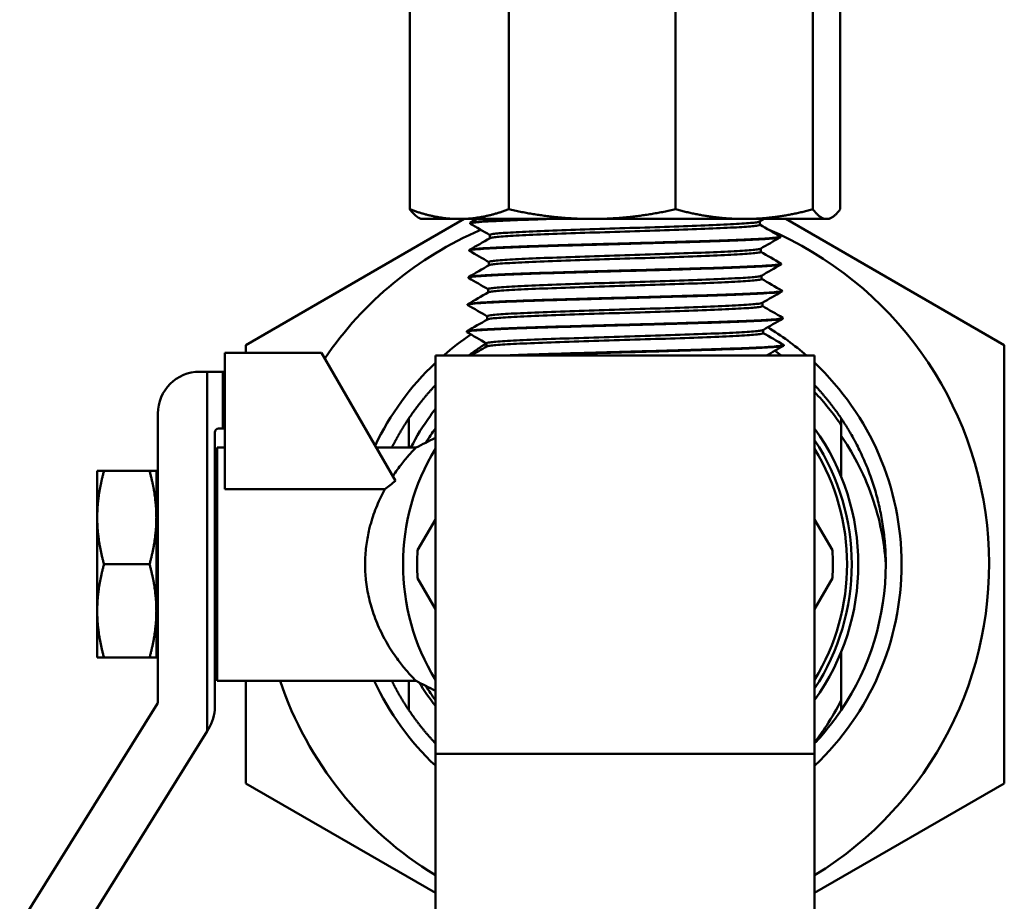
# Model space of a CAD drawing. Header units: inches. Extents: x 1 to 203, y 4 to 128.
# Tile 124 of 137: x 122.48 to 125.08, y 83.71 to 86.03. Entities that reach past the tile are written whole.
import ezdxf

# ---------------------------------------------------------------- set-up
doc = ezdxf.new("R2010")
doc.units = ezdxf.units.IN
doc.header["$LTSCALE"] = 6
doc.header["$MEASUREMENT"] = 0
doc.layers.add('Visible (ANSI)', color=7, linetype='Continuous', lineweight=50)

msp = doc.modelspace()

# ---------------------------------------------------------------- linework, layer by layer
at = {"layer": 'Visible (ANSI)'}
for p, q in [((123.508, 86.0768), (123.508, 85.5295)), ((123.7685, 86.0768), (123.7685, 85.5295)), ((124.2086, 86.0768), (124.2086, 85.5295)), ((124.5706, 86.0768), (124.5706, 85.5295)), ((124.6425, 86.0768), (124.6425, 85.5295)), ((123.6514, 85.5039), (123.0752, 85.1712)), ((123.5369, 85.5039), (123.5298, 85.508)), ((123.5369, 85.5039), (123.6382, 85.5039)), ((123.6382, 85.5039), (123.9885, 85.5039)), ((123.6668, 85.4932), (123.6667, 85.4919)), ((123.9885, 85.5039), (124.3896, 85.5039)), ((124.3896, 85.5039), (124.6065, 85.5039)), ((124.4307, 85.4887), (124.4307, 85.4973)), ((125.0752, 85.1712), (124.4991, 85.5039)), ((124.6065, 85.5039), (124.6136, 85.5039)), ((124.6136, 85.5039), (124.6207, 85.508)), ((123.7187, 85.4533), (123.7187, 85.4619)), ((124.4848, 85.4575), (124.4848, 85.4562)), ((123.6646, 85.4217), (123.6645, 85.4205)), ((124.4329, 85.4173), (124.4329, 85.4259)), ((123.7165, 85.3819), (123.7165, 85.3905)), ((124.487, 85.386), (124.4871, 85.3848)), ((123.6623, 85.3503), (123.6623, 85.3491)), ((124.4351, 85.3458), (124.4351, 85.3545)), ((123.7142, 85.3104), (123.7142, 85.3191)), ((124.4893, 85.3146), (124.4893, 85.3133)), ((124.4373, 85.2744), (124.4373, 85.283)), ((123.6601, 85.2789), (123.6601, 85.2776)), ((123.712, 85.239), (123.712, 85.2476)), ((124.4915, 85.2432), (124.4915, 85.2419)), ((123.6579, 85.2075), (123.6579, 85.2062)), ((124.4396, 85.203), (124.4396, 85.2116)), ((123.0752, 85.1712), (123.0752, 85.1514)), ((123.7098, 85.1676), (123.7098, 85.1762)), ((124.4937, 85.1717), (124.4937, 85.1705)), ((125.0752, 84.0165), (125.0752, 85.1712)), ((123.2748, 85.1514), (123.0201, 85.1514)), ((123.0201, 85.1514), (123.0201, 84.7915)), ((123.2748, 85.1514), (123.4698, 84.8136)), ((123.5752, 84.0939), (123.5752, 85.1439)), ((123.5752, 85.1439), (124.5752, 85.1439)), ((124.5752, 85.1439), (124.5752, 84.0939)), ((122.9536, 85.1014), (122.9736, 85.1014)), ((123.0143, 85.1014), (122.9736, 85.1014)), ((122.9736, 84.1543), (122.9736, 85.1014)), ((123.0201, 85.1014), (123.0143, 85.1014)), ((123.0143, 84.9514), (123.0143, 85.1014)), ((122.8436, 84.2322), (122.8436, 84.9914)), ((123.5052, 84.9014), (123.5052, 84.9783)), ((124.6452, 84.9783), (124.6452, 84.9608)), ((123.0143, 84.9514), (123.0036, 84.9514)), ((123.0201, 84.9514), (123.0143, 84.9514)), ((122.9936, 84.9414), (122.9936, 84.2179)), ((122.9994, 84.2864), (122.9994, 84.9014)), ((122.9994, 84.9014), (123.0201, 84.9014)), ((123.4192, 84.9014), (123.5241, 84.9014)), ((122.7014, 84.8399), (122.6836, 84.8399)), ((122.6836, 84.8399), (122.6836, 84.7169)), ((122.7014, 84.8399), (122.8216, 84.8399)), ((122.8216, 84.8399), (122.8394, 84.8399)), ((122.8394, 84.8399), (122.8394, 84.7169)), ((123.0201, 84.7915), (123.4418, 84.7915)), ((122.8394, 84.7324), (122.8436, 84.7398)), ((122.9947, 84.7306), (122.9994, 84.739)), ((122.6836, 84.7169), (122.6836, 84.4709)), ((122.8397, 84.7328), (122.8394, 84.7328)), ((122.8394, 84.7169), (122.8394, 84.4709)), ((122.9959, 84.7328), (122.9936, 84.7328)), ((123.5752, 84.7119), (123.5284, 84.6307)), ((124.6221, 84.6307), (124.5752, 84.7119)), ((122.7014, 84.5939), (122.8216, 84.5939)), ((123.5284, 84.5571), (123.5752, 84.4759)), ((124.5752, 84.4759), (124.6221, 84.5571)), ((122.6836, 84.3479), (122.6836, 84.4709)), ((122.8394, 84.3479), (122.8394, 84.4709)), ((122.8394, 84.4554), (122.8436, 84.4479)), ((122.8397, 84.455), (122.8394, 84.455)), ((122.9959, 84.455), (122.9936, 84.455)), ((122.9947, 84.4572), (122.9994, 84.4488)), ((124.6452, 84.363), (124.6452, 84.2353)), ((122.7014, 84.3479), (122.6836, 84.3479)), ((122.7014, 84.3479), (122.8216, 84.3479)), ((122.8216, 84.3479), (122.8394, 84.3479)), ((122.9994, 84.2864), (123.5241, 84.2864)), ((123.0752, 84.2864), (123.0752, 84.0165)), ((123.5052, 84.2095), (123.5052, 84.2864)), ((122.4791, 83.6443), (122.8421, 84.2269)), ((124.6452, 84.2095), (124.6452, 84.2353)), ((122.9736, 84.1543), (122.6407, 83.6201)), ((122.977, 84.1597), (122.9736, 84.1543)), ((123.5752, 84.0939), (123.5752, 83.6835)), ((124.5752, 84.0939), (123.5752, 84.0939)), ((124.5752, 84.0939), (124.5752, 83.6835)), ((123.0752, 84.0165), (123.5752, 83.7279)), ((124.5752, 83.7279), (125.0752, 84.0165))]:
    msp.add_line(p, q, dxfattribs=at)
for centre, radius, start, end in [((124.0752, 84.5939), 0.96, 113.3386, 145.5758), ((124.0752, 84.5939), 0.96, 301.3882, 66.9693), ((124.0752, 84.5939), 0.7292, 48.963, 58.9368), ((124.0752, 84.5939), 0.7292, 123.8523, 131.037), ((122.9536, 84.9914), 0.11, 90, 180), ((124.0752, 84.5939), 0.7292, 133.2918, 154.6367), ((124.0752, 84.5939), 0.7292, 313.2918, 46.7082), ((123.0036, 84.9414), 0.01, 90, 180), ((124.0752, 84.5939), 0.615, 144.3909, 148.553), ((124.0752, 84.5939), 0.615, 324.3909, 35.6091), ((124.0752, 84.5939), 0.5977, 326.7795, 33.2205), ((124.0752, 84.5939), 0.5854, 148.657, 211.343), ((124.0752, 84.5939), 0.5854, 328.657, 31.343), ((124.0752, 84.5939), 0.5481, 176.1523, 183.8477), ((124.0752, 84.5939), 0.5481, 356.1523, 3.8477), ((124.0752, 84.5939), 0.6875, 326.0055, 0), ((124.0752, 84.5939), 0.96, 198.6818, 238.6118), ((124.0752, 84.5939), 0.7292, 204.9429, 226.7082), ((124.0752, 84.5939), 0.615, 211.447, 215.6091), ((122.8336, 84.2322), 0.01, 328.0711, 0), ((122.8836, 84.2179), 0.11, 328.0711, 0), ((124.0752, 84.5939), 0.6875, 316.6582, 326.0055)]:
    msp.add_arc(centre, radius, start, end, dxfattribs=at)
for major_axis, start_param, end_param in [((0, 0.1389), 0.177527, 0.253366), ((0, -0.1389), 6.029819, 6.105659)]:
    msp.add_ellipse((122.9972, 84.5939), major_axis=major_axis, ratio=0.101432, start_param=start_param, end_param=end_param, dxfattribs=at)
for points, weights in [([(123.508, 85.5295), (123.5757, 85.5039), (123.6382, 85.5039)], [1.90645684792, 1.98499543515, 1.98499543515]), ([(123.5298, 85.508), (123.5193, 85.5141), (123.508, 85.5295)], [1.97195217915, 1.95298920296, 1.90645684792]), ([(123.6382, 85.5039), (123.7008, 85.5039), (123.7685, 85.5295)], [1.98499543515, 1.98499543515, 1.90645684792]), ([(123.7685, 85.5295), (123.8829, 85.5039), (123.9885, 85.5039)], [1.90645684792, 1.98499543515, 1.98499543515]), ([(123.9885, 85.5039), (124.0942, 85.5039), (124.2086, 85.5295)], [1.98499543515, 1.98499543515, 1.90645684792]), ([(124.2086, 85.5295), (124.3027, 85.5039), (124.3896, 85.5039)], [1.90645684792, 1.98499543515, 1.98499543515]), ([(124.3896, 85.5039), (124.4765, 85.5039), (124.5706, 85.5295)], [1.98499543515, 1.98499543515, 1.90645684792]), ([(124.5706, 85.5295), (124.5893, 85.5039), (124.6065, 85.5039)], [1.90645684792, 1.98499543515, 1.98499543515]), ([(124.6065, 85.5039), (124.6238, 85.5039), (124.6425, 85.5295)], [1.98499543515, 1.98499543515, 1.90645684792]), ([(123.7095, 85.1761), (123.6855, 85.1609), (123.6627, 85.1439)], [0.995452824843, 0.990837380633, 0.987927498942]), ([(124.4877, 85.1439), (124.4791, 85.1504), (124.4702, 85.1566)], [0.987927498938, 0.989034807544, 0.990389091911]), ([(123.5752, 85.0658), (123.5367, 85.0249), (123.5052, 84.9783)], [0.983168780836, 0.984333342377, 0.992085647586]), ([(124.6452, 84.9783), (124.6138, 85.0249), (124.5752, 85.0658)], [0.992085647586, 0.984333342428, 0.983168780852]), ([(124.6452, 84.8248), (124.6452, 84.8895), (124.6452, 84.9608)], [1.51634605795, 1.48588451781, 1.43992062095]), ([(122.7014, 84.8399), (122.6836, 84.774), (122.6836, 84.7169)], [1.71768453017, 1.85054789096, 1.85054789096]), ([(122.8394, 84.7169), (122.8394, 84.774), (122.8216, 84.8399)], [1.85054789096, 1.85054789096, 1.71768453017]), ([(122.6836, 84.7169), (122.6836, 84.6598), (122.7014, 84.5939)], [1.85054789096, 1.85054789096, 1.71768453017]), ([(122.8216, 84.5939), (122.8394, 84.6598), (122.8394, 84.7169)], [1.71768453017, 1.85054789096, 1.85054789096]), ([(122.7014, 84.5939), (122.6836, 84.528), (122.6836, 84.4709)], [1.71768453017, 1.85054789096, 1.85054789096]), ([(122.8394, 84.4709), (122.8394, 84.528), (122.8216, 84.5939)], [1.85054789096, 1.85054789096, 1.71768453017]), ([(122.6836, 84.4709), (122.6836, 84.4138), (122.7014, 84.3479)], [1.85054789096, 1.85054789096, 1.71768453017]), ([(122.8216, 84.3479), (122.8394, 84.4138), (122.8394, 84.4709)], [1.71768453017, 1.85054789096, 1.85054789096]), ([(123.5052, 84.2095), (123.5367, 84.1629), (123.5752, 84.122)], [0.992085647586, 0.98433334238, 0.983168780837])]:
    msp.add_rational_spline(points, weights, degree=2, dxfattribs=at)
for points, knots in [([(123.6672, 85.4914), (123.6666, 85.4917), (123.6666, 85.4921), (123.6686, 85.4932), (123.6721, 85.4939), (123.6815, 85.495), (123.6858, 85.4954), (123.6997, 85.4966), (123.7109, 85.4973), (123.7381, 85.4988), (123.7542, 85.4995), (123.7807, 85.5006), (123.7894, 85.501), (123.8082, 85.5017), (123.8182, 85.502), (123.8428, 85.5029), (123.8578, 85.5034), (123.8733, 85.5039)], [-30.607571, -30.607571, -30.607571, -30.607571, -30.503756, -30.503756, -30.312311, -30.312311, -30.197524, -30.197524, -29.99773, -29.99773, -29.79077, -29.79077, -29.695755, -29.695755, -29.596004, -29.596004, -29.459111, -29.459111, -29.459111, -29.459111]), ([(123.8355, 85.5039), (123.8286, 85.5037), (123.8218, 85.5034), (123.7943, 85.5024), (123.7752, 85.5017), (123.7476, 85.5004), (123.7378, 85.5), (123.7145, 85.4988), (123.7025, 85.498), (123.6879, 85.4969), (123.6836, 85.4965), (123.6731, 85.4953), (123.6689, 85.4946), (123.667, 85.4936), (123.6668, 85.4934), (123.6668, 85.4932)], [-33.2377161, -33.2377161, -33.2377161, -33.2377161, -33.1726475, -33.1726475, -32.9674007, -32.9674007, -32.8394603, -32.8394603, -32.6340102, -32.6340102, -32.5253833, -32.5253833, -32.3199141, -32.3199141, -32.2629189, -32.2629189, -32.2629189, -32.2629189]), ([(124.4301, 85.497), (124.429, 85.4964), (124.4262, 85.4957), (124.4138, 85.4939), (124.4007, 85.4928), (124.3652, 85.4905), (124.3428, 85.4894), (124.2907, 85.4871), (124.2611, 85.486), (124.1971, 85.4837), (124.1628, 85.4826), (124.0926, 85.4803), (124.0567, 85.4792), (123.9864, 85.4769), (123.9521, 85.4758), (123.8881, 85.4735), (123.8585, 85.4724), (123.8064, 85.4701), (123.784, 85.469), (123.7486, 85.4667), (123.7354, 85.4656), (123.7217, 85.4636), (123.7187, 85.4628), (123.7187, 85.4619)], [0.54160832, 0.54160832, 0.54160832, 0.54160832, 0.54369711, 0.54369711, 0.54737697, 0.54737697, 0.55105684, 0.55105684, 0.5547367, 0.5547367, 0.55841656, 0.55841656, 0.56209642, 0.56209642, 0.56577628, 0.56577628, 0.56945615, 0.56945615, 0.57313601, 0.57313601, 0.57681587, 0.57681587, 0.57956811, 0.57956811, 0.57956811, 0.57956811]), ([(124.4307, 85.4887), (124.4307, 85.4879), (124.4277, 85.487), (124.4138, 85.485), (124.4007, 85.4839), (124.3652, 85.4816), (124.3428, 85.4805), (124.2907, 85.4782), (124.2611, 85.4771), (124.1971, 85.4748), (124.1628, 85.4737), (124.0926, 85.4714), (124.0567, 85.4703), (123.9864, 85.468), (123.9521, 85.4669), (123.8881, 85.4646), (123.8585, 85.4635), (123.8064, 85.4612), (123.784, 85.4601), (123.7486, 85.4578), (123.7354, 85.4567), (123.7231, 85.4549), (123.7203, 85.4543), (123.7192, 85.4536)], [0.54092613, 0.54092613, 0.54092613, 0.54092613, 0.54369711, 0.54369711, 0.54737697, 0.54737697, 0.55105684, 0.55105684, 0.5547367, 0.5547367, 0.55841656, 0.55841656, 0.56209642, 0.56209642, 0.56577628, 0.56577628, 0.56945615, 0.56945615, 0.57313601, 0.57313601, 0.57681587, 0.57681587, 0.57888786, 0.57888786, 0.57888786, 0.57888786]), ([(123.665, 85.4199), (123.6641, 85.4205), (123.6645, 85.421), (123.6675, 85.4219), (123.669, 85.4222), (123.676, 85.4233), (123.6835, 85.424), (123.6991, 85.4252), (123.7054, 85.4256), (123.7269, 85.4269), (123.7445, 85.4277), (123.7739, 85.429), (123.7833, 85.4294), (123.8025, 85.4301), (123.8121, 85.4304), (123.8436, 85.4315), (123.8666, 85.4323), (123.9147, 85.4338), (123.9396, 85.4345), (123.9838, 85.4358), (124.0025, 85.4363), (124.0348, 85.4372), (124.0481, 85.4376), (124.0807, 85.4385), (124.0999, 85.439), (124.146, 85.4403), (124.1726, 85.4411), (124.2115, 85.4422), (124.2241, 85.4426), (124.2616, 85.4437), (124.2854, 85.4445), (124.32, 85.4456), (124.3317, 85.446), (124.3635, 85.4472), (124.3822, 85.4479), (124.4074, 85.4491), (124.4154, 85.4495), (124.439, 85.4507), (124.4522, 85.4516), (124.4668, 85.4528), (124.4706, 85.4532), (124.4767, 85.4539), (124.4791, 85.4542), (124.4835, 85.4551), (124.4849, 85.4557), (124.4848, 85.4562)], [-37.172783, -37.172783, -37.172783, -37.172783, -37.023366, -37.023366, -36.934817, -36.934817, -36.726416, -36.726416, -36.611991, -36.611991, -36.374463, -36.374463, -36.269932, -36.269932, -36.172861, -36.172861, -35.964945, -35.964945, -35.761173, -35.761173, -35.614826, -35.614826, -35.512539, -35.512539, -35.365935, -35.365935, -35.157955, -35.157955, -35.054587, -35.054587, -34.84665, -34.84665, -34.733494, -34.733494, -34.525593, -34.525593, -34.418976, -34.418976, -34.18484, -34.18484, -34.079719, -34.079719, -33.982749, -33.982749, -33.835244, -33.835244, -33.835244, -33.835244]), ([(124.4843, 85.458), (124.4856, 85.4573), (124.4844, 85.4566), (124.4792, 85.4555), (124.4768, 85.4552), (124.4705, 85.4544), (124.4664, 85.454), (124.4511, 85.4527), (124.4375, 85.4519), (124.4149, 85.4507), (124.4085, 85.4504), (124.3853, 85.4493), (124.3668, 85.4486), (124.3364, 85.4475), (124.3258, 85.4471), (124.2929, 85.4459), (124.2693, 85.4452), (124.2324, 85.4441), (124.2198, 85.4437), (124.1795, 85.4425), (124.1509, 85.4417), (124.1063, 85.4405), (124.0906, 85.44), (124.0497, 85.4389), (124.0246, 85.4382), (123.9846, 85.4371), (123.9694, 85.4366), (123.9286, 85.4355), (123.9034, 85.4347), (123.8575, 85.4333), (123.8367, 85.4326), (123.8071, 85.4315), (123.7973, 85.4312), (123.7783, 85.4304), (123.7691, 85.43), (123.743, 85.4289), (123.7276, 85.4282), (123.7081, 85.427), (123.7023, 85.4267), (123.6864, 85.4255), (123.6783, 85.4248), (123.6702, 85.4237), (123.6681, 85.4233), (123.6653, 85.4225), (123.6646, 85.4221), (123.6646, 85.4217)], [-29.05868, -29.05868, -29.05868, -29.05868, -28.865387, -28.865387, -28.768579, -28.768579, -28.656824, -28.656824, -28.421499, -28.421499, -28.336182, -28.336182, -28.130031, -28.130031, -28.027737, -28.027737, -27.821551, -27.821551, -27.719259, -27.719259, -27.497773, -27.497773, -27.378258, -27.378258, -27.187271, -27.187271, -27.068982, -27.068982, -26.862487, -26.862487, -26.672646, -26.672646, -26.573274, -26.573274, -26.470775, -26.470775, -26.264221, -26.264221, -26.161724, -26.161724, -25.955135, -25.955135, -25.852639, -25.852639, -25.746183, -25.746183, -25.746183, -25.746183]), ([(124.4324, 85.4256), (124.4312, 85.4249), (124.4284, 85.4243), (124.4159, 85.4225), (124.4027, 85.4214), (124.3669, 85.4191), (124.3444, 85.418), (124.292, 85.4157), (124.2621, 85.4146), (124.1978, 85.4123), (124.1632, 85.4112), (124.0926, 85.4089), (124.0565, 85.4078), (123.9858, 85.4055), (123.9513, 85.4044), (123.8869, 85.4021), (123.8571, 85.401), (123.8047, 85.3987), (123.7822, 85.3976), (123.7465, 85.3953), (123.7333, 85.3942), (123.7195, 85.3922), (123.7165, 85.3913), (123.7165, 85.3905)], [0.61887777, 0.61887777, 0.61887777, 0.61887777, 0.62097421, 0.62097421, 0.62465408, 0.62465408, 0.62833394, 0.62833394, 0.6320138, 0.6320138, 0.63569366, 0.63569366, 0.63937352, 0.63937352, 0.64305339, 0.64305339, 0.64673325, 0.64673325, 0.65041311, 0.65041311, 0.65409297, 0.65409297, 0.65684182, 0.65684182, 0.65684182, 0.65684182]), ([(124.4329, 85.4173), (124.4329, 85.4164), (124.4299, 85.4156), (124.4159, 85.4136), (124.4027, 85.4124), (124.3669, 85.4102), (124.3444, 85.409), (124.292, 85.4068), (124.2621, 85.4056), (124.1978, 85.4034), (124.1632, 85.4022), (124.0926, 85.4), (124.0565, 85.3988), (123.9858, 85.3966), (123.9513, 85.3954), (123.8869, 85.3932), (123.8571, 85.392), (123.8047, 85.3898), (123.7822, 85.3886), (123.7465, 85.3864), (123.7333, 85.3852), (123.7209, 85.3835), (123.7181, 85.3828), (123.717, 85.3822)], [0.61819983, 0.61819983, 0.61819983, 0.61819983, 0.62097421, 0.62097421, 0.62465408, 0.62465408, 0.62833394, 0.62833394, 0.6320138, 0.6320138, 0.63569366, 0.63569366, 0.63937352, 0.63937352, 0.64305339, 0.64305339, 0.64673325, 0.64673325, 0.65041311, 0.65041311, 0.65409297, 0.65409297, 0.65616576, 0.65616576, 0.65616576, 0.65616576]), ([(124.4866, 85.3866), (124.4867, 85.3865), (124.4868, 85.3864), (124.4876, 85.3856), (124.486, 85.3849), (124.4801, 85.3839), (124.4774, 85.3835), (124.4708, 85.3828), (124.4668, 85.3824), (124.4528, 85.3813), (124.4409, 85.3806), (124.4197, 85.3794), (124.412, 85.379), (124.3874, 85.3779), (124.3689, 85.3772), (124.3383, 85.376), (124.3278, 85.3757), (124.2947, 85.3745), (124.271, 85.3738), (124.2214, 85.3723), (124.1955, 85.3715), (124.1563, 85.3704), (124.1436, 85.3701), (124.1038, 85.369), (124.0764, 85.3682), (124.0355, 85.3671), (124.0219, 85.3667), (123.9924, 85.3659), (123.9765, 85.3654), (123.9346, 85.3642), (123.9091, 85.3635), (123.8728, 85.3623), (123.8611, 85.362), (123.8268, 85.3608), (123.8054, 85.3601), (123.7762, 85.359), (123.767, 85.3586), (123.7408, 85.3575), (123.7254, 85.3567), (123.7059, 85.3556), (123.7, 85.3552), (123.6841, 85.3541), (123.676, 85.3533), (123.6679, 85.3522), (123.6658, 85.3518), (123.6631, 85.3511), (123.6623, 85.3507), (123.6623, 85.3503)], [-22.521181, -22.521181, -22.521181, -22.521181, -22.499528, -22.499528, -22.309109, -22.309109, -22.209393, -22.209393, -22.106471, -22.106471, -21.899042, -21.899042, -21.796121, -21.796121, -21.588658, -21.588658, -21.485739, -21.485739, -21.278248, -21.278248, -21.070716, -21.070716, -20.97258, -20.97258, -20.764938, -20.764938, -20.661151, -20.661151, -20.53735, -20.53735, -20.329543, -20.329543, -20.226369, -20.226369, -20.018514, -20.018514, -19.915342, -19.915342, -19.707443, -19.707443, -19.604273, -19.604273, -19.396335, -19.396335, -19.293167, -19.293167, -19.187695, -19.187695, -19.187695, -19.187695]), ([(123.6628, 85.3485), (123.6624, 85.3487), (123.6622, 85.349), (123.6626, 85.3499), (123.6656, 85.3507), (123.6768, 85.3522), (123.6848, 85.3529), (123.7011, 85.354), (123.7077, 85.3544), (123.7276, 85.3556), (123.7423, 85.3563), (123.7687, 85.3574), (123.7791, 85.3578), (123.7995, 85.3586), (123.8092, 85.359), (123.8407, 85.3601), (123.8638, 85.3608), (123.9132, 85.3623), (123.9394, 85.3631), (123.9805, 85.3643), (123.9946, 85.3647), (124.0335, 85.3658), (124.0585, 85.3665), (124.0967, 85.3675), (124.1099, 85.3679), (124.146, 85.3689), (124.1687, 85.3695), (124.2072, 85.3706), (124.2233, 85.3711), (124.264, 85.3723), (124.288, 85.3731), (124.3325, 85.3746), (124.353, 85.3753), (124.3895, 85.3768), (124.4055, 85.3775), (124.4346, 85.3789), (124.4473, 85.3797), (124.4635, 85.3809), (124.4687, 85.3813), (124.48, 85.3825), (124.4845, 85.3833), (124.4868, 85.3843), (124.4871, 85.3845), (124.4871, 85.3848)], [-43.767379, -43.767379, -43.767379, -43.767379, -43.705912, -43.705912, -43.496918, -43.496918, -43.294197, -43.294197, -43.179986, -43.179986, -42.982884, -42.982884, -42.866346, -42.866346, -42.768264, -42.768264, -42.55936, -42.55936, -42.345024, -42.345024, -42.234741, -42.234741, -42.043611, -42.043611, -41.942897, -41.942897, -41.766195, -41.766195, -41.635831, -41.635831, -41.426931, -41.426931, -41.221512, -41.221512, -41.025368, -41.025368, -40.81672, -40.81672, -40.691976, -40.691976, -40.483222, -40.483222, -40.415146, -40.415146, -40.415146, -40.415146]), ([(124.4346, 85.3542), (124.4335, 85.3535), (124.4306, 85.3529), (124.418, 85.3511), (124.4047, 85.3499), (124.3687, 85.3477), (124.346, 85.3465), (124.2933, 85.3443), (124.2632, 85.3431), (124.1984, 85.3409), (124.1637, 85.3397), (124.0926, 85.3375), (124.0562, 85.3363), (123.9851, 85.3341), (123.9504, 85.3329), (123.8856, 85.3307), (123.8556, 85.3295), (123.8029, 85.3273), (123.7803, 85.3261), (123.7444, 85.3239), (123.7311, 85.3227), (123.7172, 85.3207), (123.7142, 85.3199), (123.7142, 85.3191)], [0.69614728, 0.69614728, 0.69614728, 0.69614728, 0.69825132, 0.69825132, 0.70193118, 0.70193118, 0.70561104, 0.70561104, 0.7092909, 0.7092909, 0.71297076, 0.71297076, 0.71665063, 0.71665063, 0.72033049, 0.72033049, 0.72401035, 0.72401035, 0.72769021, 0.72769021, 0.73137007, 0.73137007, 0.73411552, 0.73411552, 0.73411552, 0.73411552]), ([(124.4351, 85.3458), (124.4351, 85.345), (124.4321, 85.3441), (124.418, 85.3421), (124.4047, 85.341), (124.3687, 85.3387), (124.346, 85.3376), (124.2933, 85.3353), (124.2632, 85.3342), (124.1984, 85.3319), (124.1637, 85.3308), (124.0926, 85.3285), (124.0562, 85.3274), (123.9851, 85.3251), (123.9504, 85.324), (123.8856, 85.3217), (123.8556, 85.3206), (123.8029, 85.3183), (123.7803, 85.3172), (123.7444, 85.3149), (123.7311, 85.3138), (123.7187, 85.312), (123.7159, 85.3114), (123.7148, 85.3108)], [0.69547354, 0.69547354, 0.69547354, 0.69547354, 0.69825132, 0.69825132, 0.70193118, 0.70193118, 0.70561104, 0.70561104, 0.7092909, 0.7092909, 0.71297076, 0.71297076, 0.71665063, 0.71665063, 0.72033049, 0.72033049, 0.72401035, 0.72401035, 0.72769021, 0.72769021, 0.73137007, 0.73137007, 0.73344362, 0.73344362, 0.73344362, 0.73344362]), ([(123.6605, 85.2771), (123.6595, 85.2777), (123.6601, 85.2782), (123.6639, 85.2792), (123.6662, 85.2796), (123.6751, 85.2808), (123.6835, 85.2815), (123.7001, 85.2827), (123.7065, 85.2831), (123.7258, 85.2841), (123.7402, 85.2848), (123.7647, 85.2859), (123.7736, 85.2862), (123.7994, 85.2872), (123.8172, 85.2879), (123.8472, 85.2889), (123.8586, 85.2892), (123.8925, 85.2903), (123.9157, 85.291), (123.9601, 85.2923), (123.9808, 85.2929), (124.0311, 85.2943), (124.0608, 85.2951), (124.1045, 85.2963), (124.1185, 85.2967), (124.1451, 85.2974), (124.1578, 85.2978), (124.197, 85.2989), (124.223, 85.2996), (124.273, 85.3011), (124.2968, 85.3019), (124.3308, 85.303), (124.3422, 85.3034), (124.3721, 85.3045), (124.3896, 85.3053), (124.4144, 85.3064), (124.423, 85.3068), (124.4444, 85.3079), (124.4557, 85.3087), (124.4693, 85.3098), (124.4733, 85.3101), (124.4798, 85.3109), (124.4824, 85.3112), (124.4877, 85.3122), (124.4893, 85.3128), (124.4893, 85.3133)], [-50.391249, -50.391249, -50.391249, -50.391249, -50.23108, -50.23108, -50.117612, -50.117612, -49.907949, -49.907949, -49.799423, -49.799423, -49.606913, -49.606913, -49.506702, -49.506702, -49.329875, -49.329875, -49.226978, -49.226978, -49.032457, -49.032457, -48.869215, -48.869215, -48.642736, -48.642736, -48.535358, -48.535358, -48.437404, -48.437404, -48.227773, -48.227773, -48.01779, -48.01779, -47.905927, -47.905927, -47.709606, -47.709606, -47.592498, -47.592498, -47.390887, -47.390887, -47.287109, -47.287109, -47.187263, -47.187263, -47.024527, -47.024527, -47.024527, -47.024527]), ([(124.4888, 85.3151), (124.4893, 85.3148), (124.4894, 85.3145), (124.4878, 85.3133), (124.4827, 85.3124), (124.4671, 85.3108), (124.4581, 85.3101), (124.4411, 85.309), (124.4347, 85.3087), (124.4207, 85.3079), (124.413, 85.3076), (124.3881, 85.3064), (124.3694, 85.3057), (124.3385, 85.3046), (124.3279, 85.3042), (124.2945, 85.3031), (124.2707, 85.3023), (124.2333, 85.3012), (124.2206, 85.3008), (124.1817, 85.2997), (124.1548, 85.2989), (124.1004, 85.2974), (124.0729, 85.2967), (124.0325, 85.2956), (124.0196, 85.2952), (123.9797, 85.2941), (123.9531, 85.2934), (123.9154, 85.2923), (123.9035, 85.2919), (123.8786, 85.2911), (123.8657, 85.2907), (123.8269, 85.2895), (123.8026, 85.2886), (123.7669, 85.2872), (123.7542, 85.2867), (123.7338, 85.2858), (123.7257, 85.2854), (123.7093, 85.2845), (123.7012, 85.284), (123.6819, 85.2827), (123.6728, 85.2818), (123.6635, 85.2804), (123.6613, 85.2799), (123.6602, 85.2792), (123.6601, 85.279), (123.6601, 85.2789)], [-15.941876, -15.941876, -15.941876, -15.941876, -15.853395, -15.853395, -15.604766, -15.604766, -15.412604, -15.412604, -15.312033, -15.312033, -15.208398, -15.208398, -14.999549, -14.999549, -14.895917, -14.895917, -14.68703, -14.68703, -14.5834, -14.5834, -14.374482, -14.374482, -14.165613, -14.165613, -14.066654, -14.066654, -13.857634, -13.857634, -13.759447, -13.759447, -13.646554, -13.646554, -13.410138, -13.410138, -13.261596, -13.261596, -13.150596, -13.150596, -13.016649, -13.016649, -12.779508, -12.779508, -12.628932, -12.628932, -12.58719, -12.58719, -12.58719, -12.58719]), ([(124.4368, 85.2827), (124.4357, 85.2821), (124.4328, 85.2814), (124.4201, 85.2796), (124.4067, 85.2785), (124.3704, 85.2762), (124.3476, 85.2751), (124.2945, 85.2728), (124.2643, 85.2717), (124.1991, 85.2694), (124.1641, 85.2683), (124.0926, 85.266), (124.056, 85.2649), (123.9845, 85.2626), (123.9495, 85.2615), (123.8844, 85.2592), (123.8542, 85.2581), (123.8012, 85.2558), (123.7784, 85.2547), (123.7423, 85.2524), (123.729, 85.2513), (123.715, 85.2493), (123.712, 85.2485), (123.712, 85.2476)], [0.77341684, 0.77341684, 0.77341684, 0.77341684, 0.77552842, 0.77552842, 0.77920828, 0.77920828, 0.78288814, 0.78288814, 0.786568, 0.786568, 0.79024787, 0.79024787, 0.79392773, 0.79392773, 0.79760759, 0.79760759, 0.80128745, 0.80128745, 0.80496731, 0.80496731, 0.80864718, 0.80864718, 0.81138922, 0.81138922, 0.81138922, 0.81138922]), ([(124.4373, 85.2744), (124.4373, 85.2736), (124.4343, 85.2727), (124.4201, 85.2707), (124.4067, 85.2696), (124.3704, 85.2673), (124.3476, 85.2662), (124.2945, 85.2639), (124.2643, 85.2628), (124.1991, 85.2605), (124.1641, 85.2594), (124.0926, 85.2571), (124.056, 85.256), (123.9845, 85.2537), (123.9495, 85.2526), (123.8844, 85.2503), (123.8542, 85.2492), (123.8012, 85.2469), (123.7784, 85.2458), (123.7423, 85.2435), (123.729, 85.2424), (123.7165, 85.2406), (123.7137, 85.24), (123.7126, 85.2393)], [0.77274724, 0.77274724, 0.77274724, 0.77274724, 0.77552842, 0.77552842, 0.77920828, 0.77920828, 0.78288814, 0.78288814, 0.786568, 0.786568, 0.79024787, 0.79024787, 0.79392773, 0.79392773, 0.79760759, 0.79760759, 0.80128745, 0.80128745, 0.80496731, 0.80496731, 0.80864718, 0.80864718, 0.81072143, 0.81072143, 0.81072143, 0.81072143]), ([(123.6583, 85.2057), (123.6575, 85.2061), (123.6578, 85.2066), (123.6604, 85.2075), (123.6624, 85.2079), (123.6711, 85.2092), (123.6806, 85.2101), (123.6989, 85.2113), (123.705, 85.2117), (123.7239, 85.2127), (123.7379, 85.2134), (123.7623, 85.2144), (123.7714, 85.2148), (123.8032, 85.216), (123.8277, 85.2169), (123.8659, 85.2181), (123.878, 85.2185), (123.9126, 85.2195), (123.9359, 85.2202), (123.971, 85.2212), (123.9824, 85.2215), (124.021, 85.2226), (124.0485, 85.2233), (124.0914, 85.2245), (124.1066, 85.2249), (124.1491, 85.2261), (124.1762, 85.2268), (124.2283, 85.2283), (124.2533, 85.2291), (124.2946, 85.2304), (124.3114, 85.2309), (124.339, 85.2318), (124.35, 85.2322), (124.3806, 85.2334), (124.3987, 85.2341), (124.4218, 85.2352), (124.4285, 85.2356), (124.4424, 85.2363), (124.4494, 85.2367), (124.4648, 85.2378), (124.4724, 85.2384), (124.4858, 85.2398), (124.4902, 85.2407), (124.4914, 85.2416), (124.4915, 85.2418), (124.4915, 85.2419)], [-57.044926, -57.044926, -57.044926, -57.044926, -56.908381, -56.908381, -56.795403, -56.795403, -56.553634, -56.553634, -56.449088, -56.449088, -56.261055, -56.261055, -56.157788, -56.157788, -55.919843, -55.919843, -55.814596, -55.814596, -55.62494, -55.62494, -55.535864, -55.535864, -55.324998, -55.324998, -55.209172, -55.209172, -54.998296, -54.998296, -54.791639, -54.791639, -54.638224, -54.638224, -54.527519, -54.527519, -54.318007, -54.318007, -54.223336, -54.223336, -54.107516, -54.107516, -53.933364, -53.933364, -53.70213, -53.70213, -53.663071, -53.663071, -53.663071, -53.663071]), ([(124.491, 85.2437), (124.4923, 85.243), (124.491, 85.2422), (124.4852, 85.2412), (124.4827, 85.2408), (124.473, 85.2397), (124.4638, 85.2389), (124.4466, 85.2378), (124.4405, 85.2375), (124.4265, 85.2367), (124.4183, 85.2363), (124.3908, 85.235), (124.3693, 85.2342), (124.3305, 85.2328), (124.3146, 85.2323), (124.2854, 85.2313), (124.2725, 85.2309), (124.2443, 85.2301), (124.229, 85.2296), (124.1818, 85.2282), (124.149, 85.2273), (124.0903, 85.2257), (124.0646, 85.225), (124.0123, 85.2236), (123.9858, 85.2229), (123.9335, 85.2214), (123.9077, 85.2206), (123.871, 85.2195), (123.8592, 85.2191), (123.8245, 85.218), (123.8029, 85.2173), (123.7733, 85.2161), (123.764, 85.2157), (123.7375, 85.2146), (123.7219, 85.2139), (123.7021, 85.2127), (123.6962, 85.2124), (123.6801, 85.2112), (123.6719, 85.2105), (123.6636, 85.2094), (123.6615, 85.209), (123.6586, 85.2082), (123.6579, 85.2078), (123.6579, 85.2075)], [-9.320729, -9.320729, -9.320729, -9.320729, -9.116286, -9.116286, -9.01689, -9.01689, -8.806881, -8.806881, -8.708267, -8.708267, -8.59546, -8.59546, -8.356939, -8.356939, -8.206478, -8.206478, -8.093976, -8.093976, -7.967409, -7.967409, -7.712838, -7.712838, -7.517672, -7.517672, -7.313263, -7.313263, -7.102849, -7.102849, -6.998419, -6.998419, -6.787962, -6.787962, -6.683535, -6.683535, -6.473038, -6.473038, -6.368615, -6.368615, -6.158086, -6.158086, -6.053665, -6.053665, -5.945488, -5.945488, -5.945488, -5.945488]), ([(124.439, 85.2113), (124.4379, 85.2107), (124.435, 85.21), (124.4221, 85.2082), (124.4087, 85.2071), (124.3722, 85.2048), (124.3492, 85.2037), (124.2958, 85.2014), (124.2654, 85.2003), (124.1998, 85.198), (124.1646, 85.1969), (124.0926, 85.1946), (124.0558, 85.1935), (123.9838, 85.1912), (123.9487, 85.1901), (123.8831, 85.1878), (123.8528, 85.1867), (123.7995, 85.1844), (123.7765, 85.1833), (123.7402, 85.181), (123.7268, 85.1799), (123.7128, 85.1779), (123.7098, 85.177), (123.7098, 85.1762)], [0.85068646, 0.85068646, 0.85068646, 0.85068646, 0.85280552, 0.85280552, 0.85648538, 0.85648538, 0.86016524, 0.86016524, 0.86384511, 0.86384511, 0.86752497, 0.86752497, 0.87120483, 0.87120483, 0.87488469, 0.87488469, 0.87856455, 0.87856455, 0.88224442, 0.88224442, 0.88592428, 0.88592428, 0.88866293, 0.88866293, 0.88866293, 0.88866293]), ([(124.4396, 85.203), (124.4396, 85.2021), (124.4365, 85.2013), (124.4221, 85.1993), (124.4087, 85.1981), (124.3722, 85.1959), (124.3492, 85.1947), (124.2958, 85.1925), (124.2654, 85.1913), (124.1998, 85.1891), (124.1646, 85.1879), (124.0926, 85.1857), (124.0558, 85.1845), (123.9838, 85.1823), (123.9487, 85.1811), (123.8831, 85.1789), (123.8528, 85.1777), (123.7995, 85.1755), (123.7765, 85.1743), (123.7402, 85.1721), (123.7268, 85.1709), (123.7143, 85.1692), (123.7114, 85.1685), (123.7103, 85.1679)], [0.85002095, 0.85002095, 0.85002095, 0.85002095, 0.85280552, 0.85280552, 0.85648538, 0.85648538, 0.86016524, 0.86016524, 0.86384511, 0.86384511, 0.86752497, 0.86752497, 0.87120483, 0.87120483, 0.87488469, 0.87488469, 0.87856455, 0.87856455, 0.88224442, 0.88224442, 0.88592428, 0.88592428, 0.88799918, 0.88799918, 0.88799918, 0.88799918]), ([(124.4932, 85.1723), (124.4932, 85.1723), (124.4933, 85.1723), (124.4939, 85.1719), (124.4938, 85.1715), (124.4917, 85.1704), (124.4875, 85.1696), (124.4771, 85.1685), (124.4731, 85.1681), (124.4588, 85.167), (124.4468, 85.1663), (124.4251, 85.1651), (124.4174, 85.1648), (124.3924, 85.1636), (124.3735, 85.1629), (124.3424, 85.1618), (124.3317, 85.1614), (124.2981, 85.1602), (124.2741, 85.1595), (124.2311, 85.1582), (124.2128, 85.1577), (124.1699, 85.1565), (124.1451, 85.1558), (124.1003, 85.1546), (124.0804, 85.154), (124.0457, 85.1531), (124.0309, 85.1527), (123.9998, 85.1518), (123.9835, 85.1514), (123.9347, 85.15), (123.9032, 85.1491), (123.8512, 85.1475), (123.83, 85.1468), (123.7891, 85.1454), (123.7697, 85.1446), (123.7523, 85.1439)], [-2.658483, -2.658483, -2.658483, -2.658483, -2.657238, -2.657238, -2.552376, -2.552376, -2.341029, -2.341029, -2.23617, -2.23617, -2.024785, -2.024785, -1.91993, -1.91993, -1.708514, -1.708514, -1.603663, -1.603663, -1.392221, -1.392221, -1.243514, -1.243514, -1.051293, -1.051293, -0.899604, -0.899604, -0.786605, -0.786605, -0.660123, -0.660123, -0.402036, -0.402036, -0.208193, -0.208193, -0.000001, -0.000001, -0.000001, -0.000001]), ([(123.7837, 85.1439), (123.7989, 85.1445), (123.8153, 85.145), (123.8484, 85.1461), (123.8651, 85.1467), (123.9093, 85.148), (123.9375, 85.1488), (123.9803, 85.15), (123.994, 85.1504), (124.0334, 85.1515), (124.0591, 85.1522), (124.1003, 85.1533), (124.1158, 85.1537), (124.144, 85.1545), (124.1568, 85.1549), (124.1965, 85.156), (124.2228, 85.1567), (124.2745, 85.1583), (124.2995, 85.159), (124.3345, 85.1602), (124.3456, 85.1606), (124.3755, 85.1617), (124.3932, 85.1624), (124.4172, 85.1635), (124.4249, 85.1639), (124.439, 85.1646), (124.4454, 85.165), (124.4623, 85.166), (124.4713, 85.1667), (124.4856, 85.1681), (124.4905, 85.1689), (124.4934, 85.1699), (124.4938, 85.1702), (124.4937, 85.1705)], [-62.822517, -62.822517, -62.822517, -62.822517, -62.661328, -62.661328, -62.512758, -62.512758, -62.282685, -62.282685, -62.175561, -62.175561, -61.979256, -61.979256, -61.861497, -61.861497, -61.762191, -61.762191, -61.551036, -61.551036, -61.330201, -61.330201, -61.220904, -61.220904, -61.022314, -61.022314, -60.917572, -60.917572, -60.816606, -60.816606, -60.62472, -60.62472, -60.41318, -60.41318, -60.332076, -60.332076, -60.332076, -60.332076]), ([(123.5105, 84.9014), (123.5254, 84.9307), (123.5427, 84.9588), (123.5663, 84.9915), (123.5707, 84.9974), (123.5752, 85.0032)], [-3.4706857, -3.4706857, -3.4706857, -3.4706857, -3.2221588, -3.2221588, -3.1661274, -3.1661274, -3.1661274, -3.1661274]), ([(124.7627, 84.5939), (124.7607, 84.625), (124.7567, 84.6547), (124.7447, 84.7136), (124.7368, 84.7423), (124.7035, 84.8386), (124.6726, 84.8927), (124.6452, 84.9323)], [-0.672518, -0.672518, -0.672518, -0.672518, -0.5180537, -0.5180537, -0.3669194, -0.3669194, -0.000001, -0.000001, -0.000001, -0.000001]), ([(123.4627, 84.826), (123.4709, 84.8383), (123.4791, 84.8493), (123.4941, 84.8684), (123.5011, 84.8765), (123.5086, 84.8849), (123.5101, 84.8866), (123.5155, 84.8925), (123.5186, 84.8958), (123.5228, 84.9001), (123.5239, 84.9012), (123.5241, 84.9014), (123.5241, 84.9014), (123.5241, 84.9014)], [0, 0, 0, 0, 0.1556779, 0.1556779, 0.3087572, 0.3087572, 0.3523304, 0.3523304, 0.4684821, 0.4684821, 0.5759062, 0.5759062, 0.5850677, 0.5850677, 0.5850677, 0.5850677]), ([(123.3898, 84.5939), (123.3898, 84.5962), (123.3898, 84.5985), (123.3902, 84.6161), (123.3914, 84.6313), (123.3953, 84.6599), (123.3978, 84.6733), (123.402, 84.6912), (123.4033, 84.696), (123.4093, 84.7176), (123.4151, 84.7337), (123.4276, 84.7639), (123.4345, 84.7782), (123.4418, 84.7915)], [1.9596019, 1.9596019, 1.9596019, 1.9596019, 1.9777659, 1.9777659, 2.0990956, 2.0990956, 2.2096413, 2.2096413, 2.2512433, 2.2512433, 2.3980834, 2.3980834, 2.5485569, 2.5485569, 2.5485569, 2.5485569]), ([(122.8436, 84.7375), (122.8434, 84.7368), (122.8432, 84.736), (122.8419, 84.7308), (122.8409, 84.7253), (122.84, 84.7189)], [4.25141723, 4.25141723, 4.25141723, 4.25141723, 4.26699751, 4.26699751, 4.34762138, 4.34762138, 4.34762138, 4.34762138]), ([(122.9962, 84.7189), (122.9955, 84.7137), (122.9948, 84.7079), (122.994, 84.7001), (122.9938, 84.6982), (122.9936, 84.6964)], [1.99489394, 1.99489394, 1.99489394, 1.99489394, 2.0607402, 2.0607402, 2.07970352, 2.07970352, 2.07970352, 2.07970352]), ([(122.9994, 84.7357), (122.9993, 84.7355), (122.9993, 84.7353), (122.9982, 84.7308), (122.9972, 84.7253), (122.9962, 84.7189)], [4.26338998, 4.26338998, 4.26338998, 4.26338998, 4.26699751, 4.26699751, 4.34762138, 4.34762138, 4.34762138, 4.34762138]), ([(122.8394, 84.6193), (122.8396, 84.6306), (122.84, 84.6418), (122.8412, 84.669), (122.8424, 84.6842), (122.8436, 84.6968)], [2.4160919, 2.4160919, 2.4160919, 2.4160919, 2.4993083, 2.4993083, 2.627315, 2.627315, 2.627315, 2.627315]), ([(122.9994, 84.496), (122.9983, 84.5076), (122.9974, 84.5209), (122.9958, 84.5541), (122.9954, 84.5747), (122.9954, 84.5939), (122.9954, 84.6131), (122.9958, 84.6336), (122.9974, 84.6668), (122.9983, 84.6802), (122.9994, 84.6918)], [2.0945859, 2.0945859, 2.0945859, 2.0945859, 2.2061308, 2.2061308, 2.3527195, 2.3527195, 2.3527195, 2.4993083, 2.4993083, 2.6108531, 2.6108531, 2.6108531, 2.6108531]), ([(123.5241, 84.2864), (123.5241, 84.2864), (123.5234, 84.2871), (123.519, 84.2916), (123.5122, 84.2986), (123.5025, 84.3097), (123.5019, 84.3105), (123.495, 84.3184), (123.488, 84.327), (123.4719, 84.3481), (123.4627, 84.3612), (123.445, 84.3898), (123.4367, 84.4052), (123.422, 84.4367), (123.4156, 84.4526), (123.4088, 84.4731), (123.4075, 84.4769), (123.4018, 84.4962), (123.3981, 84.5122), (123.394, 84.5365), (123.3929, 84.5445), (123.3906, 84.5661), (123.3898, 84.58), (123.3898, 84.5939)], [0.595417, 0.595417, 0.595417, 0.595417, 0.688827, 0.688827, 0.923804, 0.923804, 0.940802, 0.940802, 1.096738, 1.096738, 1.279916, 1.279916, 1.455922, 1.455922, 1.612169, 1.612169, 1.647234, 1.647234, 1.784031, 1.784031, 1.848946, 1.848946, 1.959602, 1.959602, 1.959602, 1.959602]), ([(122.8436, 84.491), (122.8424, 84.5036), (122.8412, 84.5188), (122.84, 84.546), (122.8396, 84.5572), (122.8394, 84.5685)], [2.078124, 2.078124, 2.078124, 2.078124, 2.2061308, 2.2061308, 2.2893471, 2.2893471, 2.2893471, 2.2893471]), ([(122.9936, 84.4914), (122.9938, 84.4896), (122.994, 84.4877), (122.9955, 84.4724), (122.9973, 84.4605), (122.9993, 84.4525), (122.9993, 84.4523), (122.9994, 84.4521)], [2.6257514, 2.6257514, 2.6257514, 2.6257514, 2.6447147, 2.6447147, 2.7911848, 2.7911848, 2.7947924, 2.7947924, 2.7947924, 2.7947924]), ([(122.8394, 84.4731), (122.8405, 84.4649), (122.8417, 84.4579), (122.8432, 84.4518), (122.8434, 84.451), (122.8436, 84.4503)], [2.6932431, 2.6932431, 2.6932431, 2.6932431, 2.7911848, 2.7911848, 2.8067651, 2.8067651, 2.8067651, 2.8067651]), ([(124.5752, 84.125), (124.5864, 84.1393), (124.5969, 84.154), (124.6209, 84.1905), (124.6337, 84.2126), (124.6452, 84.2353)], [-0.3338588, -0.3338588, -0.3338588, -0.3338588, -0.1951558, -0.1951558, -0.000001, -0.000001, -0.000001, -0.000001])]:
    msp.add_open_spline(points, degree=3, knots=knots, dxfattribs=at)
for points in [[(123.7187, 85.4616), (123.7015, 85.4715), (123.6844, 85.4814), (123.6672, 85.4914)], [(123.6673, 85.4937), (123.6731, 85.4971), (123.679, 85.5005), (123.6849, 85.5039)], [(124.442, 85.5039), (124.4381, 85.5016), (124.4341, 85.4993), (124.4301, 85.497)], [(124.4307, 85.489), (124.4486, 85.4787), (124.4664, 85.4683), (124.4843, 85.458)], [(123.665, 85.4223), (123.6831, 85.4327), (123.7012, 85.4432), (123.7192, 85.4536)], [(124.4844, 85.4557), (124.467, 85.4456), (124.4497, 85.4356), (124.4324, 85.4256)], [(123.7165, 85.3902), (123.6993, 85.4001), (123.6822, 85.41), (123.665, 85.4199)], [(124.4329, 85.4176), (124.4508, 85.4072), (124.4687, 85.3969), (124.4866, 85.3866)], [(123.6628, 85.3508), (123.6809, 85.3613), (123.6989, 85.3717), (123.717, 85.3822)], [(124.4866, 85.3842), (124.4693, 85.3742), (124.4519, 85.3642), (124.4346, 85.3542)], [(123.7142, 85.3187), (123.6971, 85.3287), (123.6799, 85.3386), (123.6628, 85.3485)], [(124.4351, 85.3462), (124.453, 85.3358), (124.4709, 85.3255), (124.4888, 85.3151)], [(123.6606, 85.2794), (123.6786, 85.2899), (123.6967, 85.3003), (123.7148, 85.3108)], [(124.4888, 85.3128), (124.4715, 85.3028), (124.4542, 85.2928), (124.4368, 85.2827)], [(123.712, 85.2473), (123.6949, 85.2572), (123.6777, 85.2672), (123.6605, 85.2771)], [(124.4373, 85.2747), (124.4552, 85.2644), (124.4731, 85.254), (124.491, 85.2437)], [(123.6584, 85.208), (123.6764, 85.2184), (123.6945, 85.2289), (123.7126, 85.2393)], [(124.4911, 85.2414), (124.4737, 85.2314), (124.4564, 85.2213), (124.439, 85.2113)], [(123.7098, 85.1759), (123.6926, 85.1858), (123.6755, 85.1957), (123.6583, 85.2057)], [(124.4396, 85.2033), (124.4575, 85.193), (124.4754, 85.1826), (124.4932, 85.1723)], [(123.6688, 85.1439), (123.6827, 85.1519), (123.6965, 85.1599), (123.7103, 85.1679)], [(124.4933, 85.17), (124.4783, 85.1613), (124.4632, 85.1526), (124.4482, 85.1439)], [(124.4546, 85.1476), (124.4565, 85.1464), (124.4583, 85.1451), (124.4602, 85.1439)], [(124.5752, 85.0475), (124.6009, 85.0206), (124.6243, 84.9916), (124.6452, 84.9608)], [(123.5241, 84.9014), (123.5411, 84.91), (123.5582, 84.9186), (123.5752, 84.9272)], [(123.4418, 84.7915), (123.451, 84.7991), (123.4603, 84.8064), (123.4698, 84.8136)], [(122.84, 84.7189), (122.8398, 84.7176), (122.8396, 84.7161), (122.8394, 84.7147)], [(123.5752, 84.2606), (123.5582, 84.2692), (123.5411, 84.2778), (123.5241, 84.2864)], [(123.5752, 84.2207), (123.5598, 84.2403), (123.5455, 84.2609), (123.5325, 84.2822)]]:
    msp.add_open_spline(points, degree=3, dxfattribs=at)
for points, weights, knots in [([(123.5052, 84.9783), (123.4918, 84.9584), (123.4798, 84.9376), (123.4696, 84.9198), (123.4603, 84.9014)], [0.992085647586, 0.995429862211, 1, 0.996072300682, 0.99305008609], [0.745025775, 0.745025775, 0.745025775, 0.745614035, 0.745614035, 0.746119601, 0.746119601, 0.746119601]), ([(124.7627, 84.5939), (124.7627, 84.7781), (124.6706, 84.9376), (124.6586, 84.9584), (124.6452, 84.9783)], [0.999999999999, 0.96592582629, 1, 0.995429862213, 0.992085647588], [0.723684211, 0.723684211, 0.723684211, 0.728070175, 0.728070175, 0.728658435, 0.728658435, 0.728658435]), ([(123.4603, 84.2864), (123.4696, 84.268), (123.4798, 84.2501), (123.4918, 84.2294), (123.5052, 84.2095)], [0.993050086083, 0.996072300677, 1, 0.995429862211, 0.992085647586], [0.753880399, 0.753880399, 0.753880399, 0.754385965, 0.754385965, 0.754974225, 0.754974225, 0.754974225])]:
    msp.add_rational_spline(points, weights, degree=2, knots=knots, dxfattribs=at)

doc.saveas('drawing.dxf')
